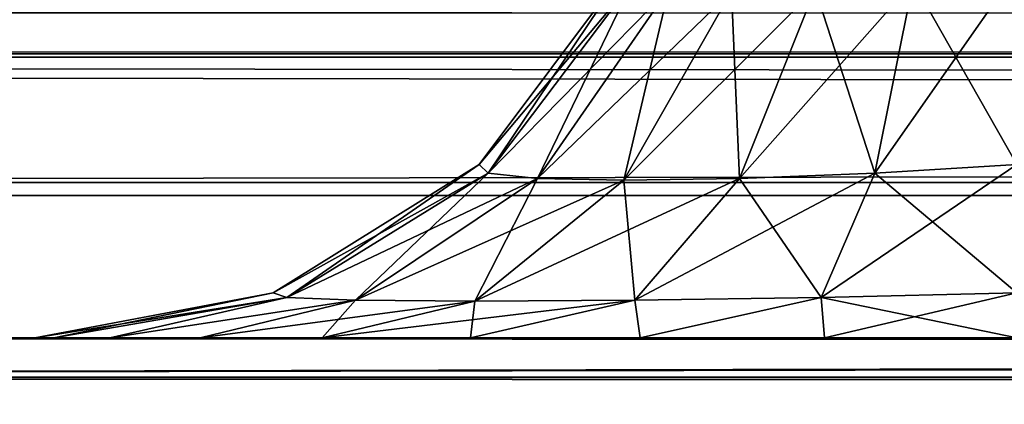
# Model space of a CAD drawing. Header units: millimetres. Extents: x -142 to 142, y -122 to 69.
# Tile 44 of 137: x -79.144 to -77.197, y 18.018 to 18.778. Entities that reach past the tile are written whole.
import ezdxf

# ---------------------------------------------------------------- set-up
doc = ezdxf.new("R2010")
doc.units = ezdxf.units.MM
doc.header["$LTSCALE"] = 65.185185
for name, color, linetype in [('1', 7, 'CONTINUOUS'), ('18', 7, 'CONTINUOUS'), ('19', 7, 'CONTINUOUS'), ('20', 7, 'CONTINUOUS'), ('3', 7, 'CONTINUOUS'), ('326', 7, 'CONTINUOUS'), ('331', 7, 'CONTINUOUS'), ('343', 7, 'CONTINUOUS'), ('349', 7, 'CONTINUOUS'), ('368', 7, 'CONTINUOUS'), ('425', 7, 'CONTINUOUS'), ('429', 7, 'CONTINUOUS'), ('430', 7, 'CONTINUOUS')]:
    doc.layers.add(name, color=color, linetype=linetype)

msp = doc.modelspace()

# ---------------------------------------------------------------- linework, layer by layer
at = {"layer": '1', "linetype": 'Continuous'}
for points in [[(134.585, 0, 134.5838), (-132.385, 19, 132.5869), (-134.585, 0, 134.5838), (134.585, 0, 134.5838)], [(-76.385, 19, 132.5869), (-132.385, 19, 132.5869), (134.585, 0, 134.5838), (-76.385, 19, 132.5869)]]:
    msp.add_3dface(points, dxfattribs=at)
at = {"layer": '18', "linetype": 'Continuous'}
for points in [[(-74.185, 16.8, 75.1555), (-132.385, 16.8, 75.1555), (-74.185, 54.6108, 72.5115), (-74.185, 16.8, 75.1555)], [(-74.185, 54.6108, 72.5115), (-132.385, 16.8, 75.1555), (-132.385, 54.6108, 72.5115), (-74.185, 54.6108, 72.5115)]]:
    msp.add_3dface(points, dxfattribs=at)
at = {"layer": '19', "linetype": 'Continuous'}
for points in [[(134.585, -21.184, -134.5838), (-134.585, -21.184, -134.5838), (134.585, 27, -136.2665), (134.585, -21.184, -134.5838)], [(-134.585, -21.184, -134.5838), (-132.385, 27, -136.2665), (134.585, 27, -136.2665), (-134.585, -21.184, -134.5838)]]:
    msp.add_3dface(points, dxfattribs=at)
at = {"layer": '20', "linetype": 'Continuous'}
for points in [[(-132.385, -21.0112, -132.3885), (132.385, -21.0112, -132.3885), (-132.385, 24.8, -133.9883), (-132.385, -21.0112, -132.3885)], [(132.385, -21.0112, -132.3885), (132.385, 24.8, -133.9883), (-132.385, 24.8, -133.9883), (132.385, -21.0112, -132.3885)]]:
    msp.add_3dface(points, dxfattribs=at)
at = {"layer": '3', "linetype": 'Continuous'}
for points in [[(132.385, -0.1727, 132.3899), (-132.385, -0.1727, 132.3899), (132.385, 46.0039, 127.5365), (132.385, -0.1727, 132.3899)], [(132.385, 46.0039, 127.5365), (-132.385, -0.1727, 132.3899), (-74.185, 16.8, 130.606), (132.385, 46.0039, 127.5365)]]:
    msp.add_3dface(points, dxfattribs=at)
at = {"layer": '326', "color": 1, "linetype": 'Continuous'}
for points in [[(-94.9489, 18.15, -90.0712), (94.9489, 18.15, -90.0712), (-91.5802, 18.15, -88.4712), (-94.9489, 18.15, -90.0712)], [(-91.5802, 18.15, -88.4712), (94.9489, 18.15, -90.0712), (-91.0062, 18.15, -88.357), (-91.5802, 18.15, -88.4712)], [(-91.0062, 18.15, -88.357), (94.9489, 18.15, -90.0712), (-90.5195, 18.15, -88.0318), (-91.0062, 18.15, -88.357)], [(-90.5195, 18.15, -88.0318), (94.9489, 18.15, -90.0712), (-90.1944, 18.15, -87.5452), (-90.5195, 18.15, -88.0318)], [(94.9489, 18.15, -90.0712), (-90.0802, 18.15, -86.9712), (-90.1944, 18.15, -87.5452), (94.9489, 18.15, -90.0712)], [(-77.9171, 18.15, -84.7664), (-78.2526, 18.15, -84.5872), (-90.0802, 18.15, -86.9712), (-77.9171, 18.15, -84.7664)], [(-77.5522, 18.15, -84.877), (-77.9171, 18.15, -84.7664), (-90.0802, 18.15, -86.9712), (-77.5522, 18.15, -84.877)], [(-77.1718, 18.15, -84.9143), (-77.5522, 18.15, -84.877), (-90.0802, 18.15, -86.9712), (-77.1718, 18.15, -84.9143)], [(94.9489, 18.15, -90.0712), (-77.1718, 18.15, -84.9143), (-90.0802, 18.15, -86.9712), (94.9489, 18.15, -90.0712)], [(-78.2526, 18.15, -84.5872), (-78.5463, 18.15, -84.3463), (-90.0802, 18.15, -86.9712), (-78.2526, 18.15, -84.5872)], [(-78.5463, 18.15, -84.3463), (-78.7872, 18.15, -84.0526), (-90.0802, 18.15, -86.9712), (-78.5463, 18.15, -84.3463)], [(-78.7872, 18.15, -84.0526), (-78.9664, 18.15, -83.7171), (-90.0802, 18.15, -86.9712), (-78.7872, 18.15, -84.0526)], [(-79.077, 18.15, -83.3522), (-89.8018, 18.15, -31.6574), (-90.0802, 18.15, -86.9712), (-79.077, 18.15, -83.3522)], [(-78.9664, 18.15, -83.7171), (-79.077, 18.15, -83.3522), (-90.0802, 18.15, -86.9712), (-78.9664, 18.15, -83.7171)], [(-89.8018, 18.15, -31.6574), (-79.1143, 18.15, -82.9718), (-84.5155, 18.15, 27.0038), (-89.8018, 18.15, -31.6574)], [(-79.077, 18.15, -83.3522), (-79.1143, 18.15, -82.9718), (-89.8018, 18.15, -31.6574), (-79.077, 18.15, -83.3522)], [(-77.1718, 18.15, 22.5143), (77.1718, 18.15, 22.5143), (-84.5155, 18.15, 27.0038), (-77.1718, 18.15, 22.5143)], [(77.1718, 18.15, 22.5143), (84.5155, 18.15, 27.0038), (-84.5155, 18.15, 27.0038), (77.1718, 18.15, 22.5143)], [(-77.5522, 18.15, 22.477), (-77.1718, 18.15, 22.5143), (-84.5155, 18.15, 27.0038), (-77.5522, 18.15, 22.477)], [(-77.9171, 18.15, 22.3664), (-77.5522, 18.15, 22.477), (-84.5155, 18.15, 27.0038), (-77.9171, 18.15, 22.3664)], [(-78.2526, 18.15, 22.1872), (-77.9171, 18.15, 22.3664), (-84.5155, 18.15, 27.0038), (-78.2526, 18.15, 22.1872)], [(-78.5463, 18.15, 21.9463), (-78.2526, 18.15, 22.1872), (-84.5155, 18.15, 27.0038), (-78.5463, 18.15, 21.9463)], [(-78.7872, 18.15, 21.6526), (-78.5463, 18.15, 21.9463), (-84.5155, 18.15, 27.0038), (-78.7872, 18.15, 21.6526)], [(-78.9664, 18.15, 21.3171), (-78.7872, 18.15, 21.6526), (-84.5155, 18.15, 27.0038), (-78.9664, 18.15, 21.3171)], [(-79.077, 18.15, 20.9522), (-78.9664, 18.15, 21.3171), (-84.5155, 18.15, 27.0038), (-79.077, 18.15, 20.9522)], [(-79.1143, 18.15, 20.5718), (-79.077, 18.15, 20.9522), (-84.5155, 18.15, 27.0038), (-79.1143, 18.15, 20.5718)], [(-79.1143, 18.15, -82.9718), (-79.1143, 18.15, 20.5718), (-84.5155, 18.15, 27.0038), (-79.1143, 18.15, -82.9718)]]:
    msp.add_3dface(points, dxfattribs=at)
at = {"layer": '331', "color": 1, "linetype": 'Continuous'}
for points in [[(-101.8371, 6.9846, -102.7196), (-98.149, 13.121, -96.4252), (94.9489, 18.4308, -90.9787), (-101.8371, 6.9846, -102.7196)], [(98.1491, 13.1209, -96.4253), (-101.8371, 6.9846, -102.7196), (94.9489, 18.4308, -90.9787), (98.1491, 13.1209, -96.4253)], [(-94.9489, 18.4308, -90.9787), (94.9489, 18.4308, -90.9787), (-98.149, 13.121, -96.4252), (-94.9489, 18.4308, -90.9787)]]:
    msp.add_3dface(points, dxfattribs=at)
at = {"layer": '343', "color": 1, "linetype": 'Continuous'}
for points in [[(-94.9489, 18.8, -90.0712), (94.9489, 18.7042, -90.561), (-94.9489, 18.7042, -90.561), (-94.9489, 18.8, -90.0712)], [(94.9489, 18.7042, -90.561), (-94.9489, 18.8, -90.0712), (94.9489, 18.7064, -90.5555), (94.9489, 18.7042, -90.561)], [(-94.9489, 18.8, -90.0712), (94.9489, 18.8, -90.0712), (94.9489, 18.7064, -90.5555), (-94.9489, 18.8, -90.0712)], [(-94.9489, 18.7042, -90.561), (94.9489, 18.4308, -90.9787), (-94.9489, 18.6834, -90.6094), (-94.9489, 18.7042, -90.561)], [(94.9489, 18.7042, -90.561), (94.9489, 18.4308, -90.9787), (-94.9489, 18.7042, -90.561), (94.9489, 18.7042, -90.561)], [(94.9489, 18.4308, -90.9787), (-94.9489, 18.4308, -90.9787), (-94.9489, 18.6834, -90.6094), (94.9489, 18.4308, -90.9787)]]:
    msp.add_3dface(points, dxfattribs=at)
at = {"layer": '349', "color": 1, "linetype": 'Continuous'}
for points in [[(84.5155, 18.8, 27.0038), (-84.5155, 18.8, 27.0038), (-84.5155, 18.7111, 27.4762), (84.5155, 18.8, 27.0038)], [(84.5155, 18.7111, 27.4762), (84.5155, 18.8, 27.0038), (-84.5155, 18.7111, 27.4762), (84.5155, 18.7111, 27.4762)], [(84.5155, 18.4566, 27.8841), (84.5155, 18.7111, 27.4762), (-84.5155, 18.4566, 27.8841), (84.5155, 18.4566, 27.8841)], [(-84.5155, 18.4566, 27.8841), (84.5155, 18.7111, 27.4762), (-84.5155, 18.7111, 27.4762), (-84.5155, 18.4566, 27.8841)], [(-84.5155, 18.0714, 28.1715), (84.5155, 18.4566, 27.8841), (-84.5155, 18.4566, 27.8841), (-84.5155, 18.0714, 28.1715)], [(84.5155, 18.4159, 27.9264), (84.5155, 18.4566, 27.8841), (-84.5155, 18.0714, 28.1715), (84.5155, 18.4159, 27.9264)], [(84.5155, 18.0714, 28.1715), (84.5155, 18.4159, 27.9264), (-84.5155, 18.0714, 28.1715), (84.5155, 18.0714, 28.1715)], [(-84.5155, 17.608, 28.2993), (84.5155, 18.0714, 28.1715), (-84.5155, 18.0714, 28.1715), (-84.5155, 17.608, 28.2993)], [(-84.5155, 17.608, 28.2993), (84.5155, 17.608, 28.2993), (84.5155, 18.0714, 28.1715), (-84.5155, 17.608, 28.2993)]]:
    msp.add_3dface(points, dxfattribs=at)
at = {"layer": '368', "color": 1, "linetype": 'Continuous'}
for points in [[(-84.5155, 18.0717, 27.3131), (-84.5155, 18.15, 27.0038), (84.5155, 18.0717, 27.3131), (-84.5155, 18.0717, 27.3131)], [(-84.5155, 18.15, 27.0038), (84.5155, 18.15, 27.0038), (84.5155, 18.0717, 27.3131), (-84.5155, 18.15, 27.0038)], [(84.5155, 17.958, 27.4651), (-84.5155, 18.0717, 27.3131), (84.5155, 18.0717, 27.3131), (84.5155, 17.958, 27.4651)], [(-84.5155, 17.8557, 27.5479), (-84.5155, 18.0717, 27.3131), (84.5155, 17.958, 27.4651), (-84.5155, 17.8557, 27.5479)]]:
    msp.add_3dface(points, dxfattribs=at)
at = {"layer": '425', "color": 1, "linetype": 'Continuous'}
for points in [[(-77.948, 18.8759, 20.5718), (-78.2357, 18.4919, 20.5718), (-77.948, 18.8759, -82.9718), (-77.948, 18.8759, 20.5718)], [(-77.948, 18.8759, -82.9718), (-78.2357, 18.4919, 20.5718), (-78.2357, 18.4919, -82.9718), (-77.948, 18.8759, -82.9718)], [(-78.2357, 18.4919, -82.9718), (-78.6432, 18.2384, 20.5718), (-78.6432, 18.2384, -82.9718), (-78.2357, 18.4919, -82.9718)], [(-78.2357, 18.4919, 20.5718), (-78.6432, 18.2384, 20.5718), (-78.2357, 18.4919, -82.9718), (-78.2357, 18.4919, 20.5718)], [(-79.1143, 18.15, 20.5718), (-79.1143, 18.15, -82.9718), (-78.6432, 18.2384, -82.9718), (-79.1143, 18.15, 20.5718)], [(-78.6432, 18.2384, 20.5718), (-79.1143, 18.15, 20.5718), (-78.6432, 18.2384, -82.9718), (-78.6432, 18.2384, 20.5718)]]:
    msp.add_3dface(points, dxfattribs=at)
at = {"layer": '429', "color": 1, "linetype": 'Continuous'}
for points in [[(-77.948, 18.8759, -82.9718), (-78.2357, 18.4919, -82.9718), (-78.2177, 18.475, -83.2531), (-77.948, 18.8759, -82.9718)], [(-77.948, 18.8759, -82.9718), (-78.2177, 18.475, -83.2531), (-77.9325, 18.8534, -83.177), (-77.948, 18.8759, -82.9718)], [(-77.1718, 18.4919, -84.0357), (-77.1718, 18.8759, -83.748), (-77.377, 18.8534, -83.7325), (-77.1718, 18.4919, -84.0357)], [(-78.2177, 18.475, -83.2531), (-78.1202, 18.4645, -83.5203), (-77.9325, 18.8534, -83.177), (-78.2177, 18.475, -83.2531)], [(-77.9325, 18.8534, -83.177), (-78.1202, 18.4645, -83.5203), (-77.8605, 18.8393, -83.3707), (-77.9325, 18.8534, -83.177)], [(-77.5707, 18.8393, -83.6605), (-77.4531, 18.475, -84.0177), (-77.377, 18.8534, -83.7325), (-77.5707, 18.8393, -83.6605)], [(-77.4531, 18.475, -84.0177), (-77.1718, 18.4919, -84.0357), (-77.377, 18.8534, -83.7325), (-77.4531, 18.475, -84.0177)], [(-78.1202, 18.4645, -83.5203), (-77.9497, 18.461, -83.7497), (-77.8605, 18.8393, -83.3707), (-78.1202, 18.4645, -83.5203)], [(-77.8605, 18.8393, -83.3707), (-77.9497, 18.461, -83.7497), (-77.7366, 18.8345, -83.5366), (-77.8605, 18.8393, -83.3707)], [(-77.9497, 18.461, -83.7497), (-77.7203, 18.4645, -83.9202), (-77.7366, 18.8345, -83.5366), (-77.9497, 18.461, -83.7497)], [(-77.7366, 18.8345, -83.5366), (-77.7203, 18.4645, -83.9202), (-77.5707, 18.8393, -83.6605), (-77.7366, 18.8345, -83.5366)], [(-77.7203, 18.4645, -83.9202), (-77.4531, 18.475, -84.0177), (-77.5707, 18.8393, -83.6605), (-77.7203, 18.4645, -83.9202)], [(-78.2357, 18.4919, -82.9718), (-78.6432, 18.2384, -82.9718), (-78.616, 18.2295, -83.3593), (-78.2357, 18.4919, -82.9718)], [(-78.2357, 18.4919, -82.9718), (-78.616, 18.2295, -83.3593), (-78.2177, 18.475, -83.2531), (-78.2357, 18.4919, -82.9718)], [(-77.1718, 18.2384, -84.4432), (-77.1718, 18.4919, -84.0357), (-77.4531, 18.475, -84.0177), (-77.1718, 18.2384, -84.4432)], [(-78.616, 18.2295, -83.3593), (-78.4801, 18.2241, -83.7276), (-78.2177, 18.475, -83.2531), (-78.616, 18.2295, -83.3593)], [(-78.2177, 18.475, -83.2531), (-78.4801, 18.2241, -83.7276), (-78.1202, 18.4645, -83.5203), (-78.2177, 18.475, -83.2531)], [(-78.4801, 18.2241, -83.7276), (-78.244, 18.2223, -84.044), (-78.1202, 18.4645, -83.5203), (-78.4801, 18.2241, -83.7276)], [(-78.1202, 18.4645, -83.5203), (-78.244, 18.2223, -84.044), (-77.9497, 18.461, -83.7497), (-78.1202, 18.4645, -83.5203)], [(-77.9497, 18.461, -83.7497), (-77.9276, 18.2241, -84.2801), (-77.7203, 18.4645, -83.9202), (-77.9497, 18.461, -83.7497)], [(-77.9276, 18.2241, -84.2801), (-77.5593, 18.2295, -84.416), (-77.7203, 18.4645, -83.9202), (-77.9276, 18.2241, -84.2801)], [(-77.7203, 18.4645, -83.9202), (-77.5593, 18.2295, -84.416), (-77.4531, 18.475, -84.0177), (-77.7203, 18.4645, -83.9202)], [(-77.5593, 18.2295, -84.416), (-77.1718, 18.2384, -84.4432), (-77.4531, 18.475, -84.0177), (-77.5593, 18.2295, -84.416)], [(-78.244, 18.2223, -84.044), (-77.9276, 18.2241, -84.2801), (-77.9497, 18.461, -83.7497), (-78.244, 18.2223, -84.044)], [(-79.1143, 18.15, -82.9718), (-79.077, 18.15, -83.3522), (-78.6432, 18.2384, -82.9718), (-79.1143, 18.15, -82.9718)], [(-78.6432, 18.2384, -82.9718), (-79.077, 18.15, -83.3522), (-78.616, 18.2295, -83.3593), (-78.6432, 18.2384, -82.9718)], [(-77.1718, 18.15, -84.9143), (-77.1718, 18.2384, -84.4432), (-77.5593, 18.2295, -84.416), (-77.1718, 18.15, -84.9143)], [(-79.077, 18.15, -83.3522), (-78.9664, 18.15, -83.7171), (-78.616, 18.2295, -83.3593), (-79.077, 18.15, -83.3522)], [(-78.616, 18.2295, -83.3593), (-78.9664, 18.15, -83.7171), (-78.4801, 18.2241, -83.7276), (-78.616, 18.2295, -83.3593)], [(-78.9664, 18.15, -83.7171), (-78.7872, 18.15, -84.0526), (-78.4801, 18.2241, -83.7276), (-78.9664, 18.15, -83.7171)], [(-78.7872, 18.15, -84.0526), (-78.5463, 18.15, -84.3463), (-78.4801, 18.2241, -83.7276), (-78.7872, 18.15, -84.0526)], [(-78.4801, 18.2241, -83.7276), (-78.5463, 18.15, -84.3463), (-78.244, 18.2223, -84.044), (-78.4801, 18.2241, -83.7276)], [(-78.5463, 18.15, -84.3463), (-78.2526, 18.15, -84.5872), (-78.244, 18.2223, -84.044), (-78.5463, 18.15, -84.3463)], [(-78.2526, 18.15, -84.5872), (-77.9171, 18.15, -84.7664), (-77.9276, 18.2241, -84.2801), (-78.2526, 18.15, -84.5872)], [(-78.244, 18.2223, -84.044), (-78.2526, 18.15, -84.5872), (-77.9276, 18.2241, -84.2801), (-78.244, 18.2223, -84.044)], [(-77.9276, 18.2241, -84.2801), (-77.9171, 18.15, -84.7664), (-77.5593, 18.2295, -84.416), (-77.9276, 18.2241, -84.2801)], [(-77.9171, 18.15, -84.7664), (-77.5522, 18.15, -84.877), (-77.5593, 18.2295, -84.416), (-77.9171, 18.15, -84.7664)], [(-77.5522, 18.15, -84.877), (-77.1718, 18.15, -84.9143), (-77.5593, 18.2295, -84.416), (-77.5522, 18.15, -84.877)]]:
    msp.add_3dface(points, dxfattribs=at)
at = {"layer": '430', "color": 1, "linetype": 'Continuous'}
for points in [[(-78.2357, 18.4919, 20.5718), (-77.948, 18.8759, 20.5718), (-77.9325, 18.8534, 20.777), (-78.2357, 18.4919, 20.5718)], [(-77.1718, 18.8759, 21.348), (-77.1718, 18.4919, 21.6357), (-77.4531, 18.475, 21.6177), (-77.1718, 18.8759, 21.348)], [(-77.1718, 18.8759, 21.348), (-77.4531, 18.475, 21.6177), (-77.377, 18.8534, 21.3325), (-77.1718, 18.8759, 21.348)], [(-78.2177, 18.475, 20.8531), (-78.2357, 18.4919, 20.5718), (-77.9325, 18.8534, 20.777), (-78.2177, 18.475, 20.8531)], [(-77.8605, 18.8393, 20.9707), (-78.2177, 18.475, 20.8531), (-77.9325, 18.8534, 20.777), (-77.8605, 18.8393, 20.9707)], [(-77.377, 18.8534, 21.3325), (-77.7203, 18.4645, 21.5202), (-77.5707, 18.8393, 21.2605), (-77.377, 18.8534, 21.3325)], [(-77.4531, 18.475, 21.6177), (-77.7203, 18.4645, 21.5202), (-77.377, 18.8534, 21.3325), (-77.4531, 18.475, 21.6177)], [(-78.1202, 18.4645, 21.1203), (-78.2177, 18.475, 20.8531), (-77.8605, 18.8393, 20.9707), (-78.1202, 18.4645, 21.1203)], [(-77.7366, 18.8345, 21.1366), (-78.1202, 18.4645, 21.1203), (-77.8605, 18.8393, 20.9707), (-77.7366, 18.8345, 21.1366)], [(-77.9497, 18.461, 21.3497), (-78.1202, 18.4645, 21.1203), (-77.7366, 18.8345, 21.1366), (-77.9497, 18.461, 21.3497)], [(-77.5707, 18.8393, 21.2605), (-77.9497, 18.461, 21.3497), (-77.7366, 18.8345, 21.1366), (-77.5707, 18.8393, 21.2605)], [(-77.7203, 18.4645, 21.5202), (-77.9497, 18.461, 21.3497), (-77.5707, 18.8393, 21.2605), (-77.7203, 18.4645, 21.5202)], [(-78.6432, 18.2384, 20.5718), (-78.2357, 18.4919, 20.5718), (-78.2177, 18.475, 20.8531), (-78.6432, 18.2384, 20.5718)], [(-77.1718, 18.4919, 21.6357), (-77.1718, 18.2384, 22.0432), (-77.5593, 18.2295, 22.016), (-77.1718, 18.4919, 21.6357)], [(-77.1718, 18.4919, 21.6357), (-77.5593, 18.2295, 22.016), (-77.4531, 18.475, 21.6177), (-77.1718, 18.4919, 21.6357)], [(-78.616, 18.2295, 20.9593), (-78.6432, 18.2384, 20.5718), (-78.2177, 18.475, 20.8531), (-78.616, 18.2295, 20.9593)], [(-78.1202, 18.4645, 21.1203), (-78.616, 18.2295, 20.9593), (-78.2177, 18.475, 20.8531), (-78.1202, 18.4645, 21.1203)], [(-78.4801, 18.2241, 21.3276), (-78.616, 18.2295, 20.9593), (-78.1202, 18.4645, 21.1203), (-78.4801, 18.2241, 21.3276)], [(-77.9497, 18.461, 21.3497), (-78.4801, 18.2241, 21.3276), (-78.1202, 18.4645, 21.1203), (-77.9497, 18.461, 21.3497)], [(-77.7203, 18.4645, 21.5202), (-78.244, 18.2223, 21.644), (-77.9497, 18.461, 21.3497), (-77.7203, 18.4645, 21.5202)], [(-77.9276, 18.2241, 21.8801), (-78.244, 18.2223, 21.644), (-77.7203, 18.4645, 21.5202), (-77.9276, 18.2241, 21.8801)], [(-77.4531, 18.475, 21.6177), (-77.9276, 18.2241, 21.8801), (-77.7203, 18.4645, 21.5202), (-77.4531, 18.475, 21.6177)], [(-77.5593, 18.2295, 22.016), (-77.9276, 18.2241, 21.8801), (-77.4531, 18.475, 21.6177), (-77.5593, 18.2295, 22.016)], [(-78.244, 18.2223, 21.644), (-78.4801, 18.2241, 21.3276), (-77.9497, 18.461, 21.3497), (-78.244, 18.2223, 21.644)], [(-79.1143, 18.15, 20.5718), (-78.6432, 18.2384, 20.5718), (-78.616, 18.2295, 20.9593), (-79.1143, 18.15, 20.5718)], [(-77.1718, 18.2384, 22.0432), (-77.5522, 18.15, 22.477), (-77.5593, 18.2295, 22.016), (-77.1718, 18.2384, 22.0432)], [(-77.1718, 18.15, 22.5143), (-77.5522, 18.15, 22.477), (-77.1718, 18.2384, 22.0432), (-77.1718, 18.15, 22.5143)], [(-79.077, 18.15, 20.9522), (-79.1143, 18.15, 20.5718), (-78.616, 18.2295, 20.9593), (-79.077, 18.15, 20.9522)], [(-78.9664, 18.15, 21.3171), (-79.077, 18.15, 20.9522), (-78.616, 18.2295, 20.9593), (-78.9664, 18.15, 21.3171)], [(-78.4801, 18.2241, 21.3276), (-78.9664, 18.15, 21.3171), (-78.616, 18.2295, 20.9593), (-78.4801, 18.2241, 21.3276)], [(-78.7872, 18.15, 21.6526), (-78.9664, 18.15, 21.3171), (-78.4801, 18.2241, 21.3276), (-78.7872, 18.15, 21.6526)], [(-78.244, 18.2223, 21.644), (-78.7872, 18.15, 21.6526), (-78.4801, 18.2241, 21.3276), (-78.244, 18.2223, 21.644)], [(-78.5463, 18.15, 21.9463), (-78.7872, 18.15, 21.6526), (-78.244, 18.2223, 21.644), (-78.5463, 18.15, 21.9463)], [(-78.2526, 18.15, 22.1872), (-78.5463, 18.15, 21.9463), (-77.9276, 18.2241, 21.8801), (-78.2526, 18.15, 22.1872)], [(-77.9276, 18.2241, 21.8801), (-78.5463, 18.15, 21.9463), (-78.244, 18.2223, 21.644), (-77.9276, 18.2241, 21.8801)], [(-77.9171, 18.15, 22.3664), (-78.2526, 18.15, 22.1872), (-77.9276, 18.2241, 21.8801), (-77.9171, 18.15, 22.3664)], [(-77.5593, 18.2295, 22.016), (-77.9171, 18.15, 22.3664), (-77.9276, 18.2241, 21.8801), (-77.5593, 18.2295, 22.016)], [(-77.5522, 18.15, 22.477), (-77.9171, 18.15, 22.3664), (-77.5593, 18.2295, 22.016), (-77.5522, 18.15, 22.477)]]:
    msp.add_3dface(points, dxfattribs=at)

doc.saveas('drawing.dxf')
